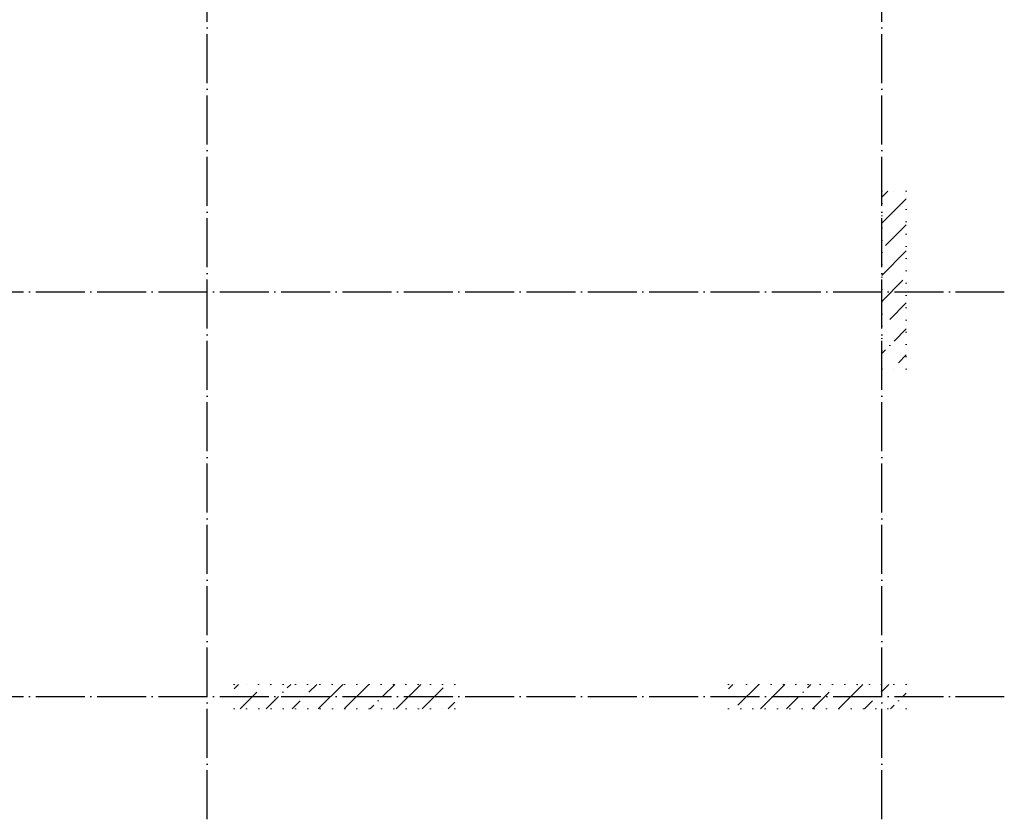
# Model space of a CAD drawing. Header units: millimetres. Extents: x -2725 to 73478, y 45740 to 74643.
# Tile 2 of 15: x 6871 to 14900, y 45740 to 52259. Entities that reach past the tile are written whole.
import ezdxf

# ---------------------------------------------------------------- set-up
doc = ezdxf.new("R2010")
doc.units = ezdxf.units.MM
for name, pattern in [('______11', [500, 400, -50, 0, -50]), ('______5', [1100, 800, -100, 100, -100]), ('______9', [100, 0, -100])]:
    doc.linetypes.add(name, pattern=pattern)
doc.layers.add('Колонна (1)', color=7, linetype='Continuous', lineweight=35)
doc.layers.add('Осевая линия_ общее', color=7, linetype='______5', lineweight=13, true_color=0xa0a0a0)
pattern_1 = [(45, (0, 0), (-212.132, 212.132), [400, -50, 0, -50]), (45, (-106.07, 106.07), (-212.132, 212.132), [800, -100, 100, -100])]

msp = doc.modelspace()

# ---------------------------------------------------------------- hatches: boundary and pattern name
at = {"layer": 'Колонна (1)', "lineweight": 18, "transparency": 33554687}
h = msp.add_hatch(dxfattribs=at)
h.set_pattern_fill('__________539', color=256, scale=100, style=0, pattern_type=2)
h.set_pattern_definition(pattern_1)
h.paths.add_polyline_path([(14100, 49410), (14100, 50860), (13900, 50860), (13900, 49410)], flags=0)
h = msp.add_hatch(dxfattribs=at)
h.set_pattern_fill('__________539', color=256, scale=100, style=0, pattern_type=2)
h.set_pattern_definition(pattern_1)
h.paths.add_polyline_path([(10420, 46840), (8620, 46840), (8620, 46640), (10420, 46640)], flags=0)
h = msp.add_hatch(dxfattribs=at)
h.set_pattern_fill('__________539', color=256, scale=100, style=0, pattern_type=2)
h.set_pattern_definition(pattern_1)
h.paths.add_polyline_path([(14100, 46840), (12650, 46840), (12650, 46640), (14100, 46640)], flags=0)

# ---------------------------------------------------------------- linework, layer by layer
at = {"layer": 'Колонна (1)', "color": 7, "linetype": '______9', "lineweight": 13, "transparency": 33554687}
for p, q in [((14100, 50860), (13900, 50860)), ((13900, 50860), (13900, 49410)), ((14100, 49410), (14100, 50860)), ((13900, 49410), (14100, 49410)), ((10420, 46840), (8620, 46840)), ((8620, 46840), (8620, 46640)), ((10420, 46640), (10420, 46840)), ((14100, 46840), (12650, 46840)), ((12650, 46840), (12650, 46640)), ((14100, 46640), (14100, 46840)), ((8620, 46640), (10420, 46640)), ((12650, 46640), (14100, 46640))]:
    msp.add_line(p, q, dxfattribs=at)
at = {"layer": 'Осевая линия_ общее', "color": 253, "linetype": '______11', "lineweight": -3, "true_color": 0xa0a0a0, "transparency": 33554687}
for p, q in [((8400, 45740), (8400, 69780)), ((8400, 45740), (8400, 69780)), ((13900, 45740), (13900, 69780)), ((13900, 45740), (13900, 69780)), ((-2000, 50040), (14900, 50040)), ((-2000, 50040), (14900, 50040)), ((-2000, 46740), (14900, 46740)), ((-2000, 46740), (14900, 46740)), ((8400, 45740), (8400, 45740)), ((8400, 45740), (8400, 45740)), ((13900, 45740), (13900, 45740)), ((13900, 45740), (13900, 45740))]:
    msp.add_line(p, q, dxfattribs=at)

doc.saveas('drawing.dxf')
